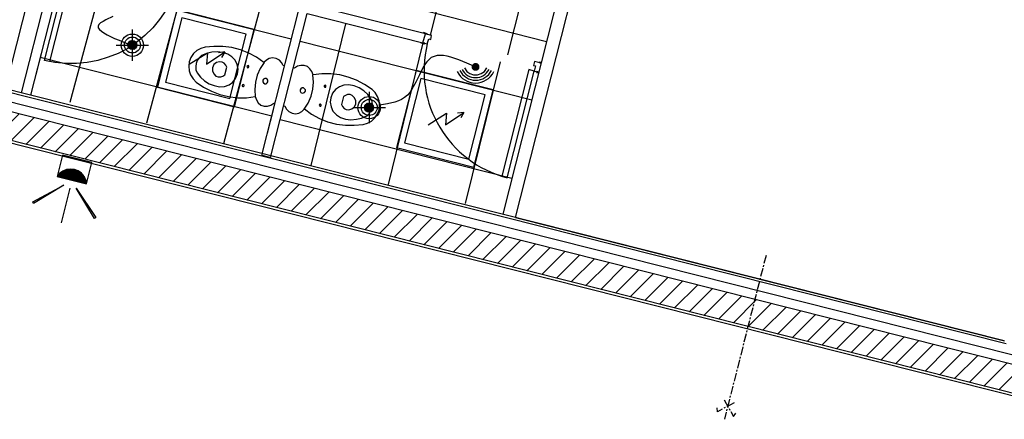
# Model space of a CAD drawing. Header units: millimetres. Extents: x 483 to 46833, y 1207 to 25488.
# Tile 10 of 19: x 23825 to 31234, y 1207 to 4216. Entities that reach past the tile are written whole.
import ezdxf

# ---------------------------------------------------------------- set-up
doc = ezdxf.new("R2010")
doc.units = ezdxf.units.MM
doc.linetypes.add('AXESX2', pattern=[101.6, 63.5, -12.7, 12.7, -12.7])
for name, color, linetype in [('Chauffage', 1, 'Continuous'), ('Fond de plan', 7, 'Continuous'), ('Interrupteurs & Prises', 6, 'Continuous'), ('Luminaires', 40, 'Continuous'), ('Ossature FP', 7, 'Continuous')]:
    doc.layers.add(name, color=color, linetype=linetype)
doc.linetypes.add('ISOLATION', pattern='A,0.00254,-2.54,[134,ltypeshp.shx,S=2.54,R=0,X=-2.54,Y=0],-5.08,[134,ltypeshp.shx,S=2.54,R=180,X=2.54,Y=0],-2.54', length=10.16254)

# ---------------------------------------------------------------- blocks, each defined once
blk = doc.blocks.new('Spot basse tension')
at = {"layer": 'Luminaires', "lineweight": -3}
for points in [[(0, -93.4), (0, 93.3)], [(-96.8, 0), (95, 0)], [(-26.8, 3.3), (-3.5, 26.7)], [(-26.8, 1.6), (-1.7, 26.7)], [(-26.8, 0), (0, 26.7)], [(-26.8, -1.7), (1.7, 26.7), (-26.8, -3.3)], [(-26.8, 6.6), (-8.4, 25)], [(-26.8, 5), (-6.6, 25)], [(-26.8, -5), (3.1, 25)], [(-26.8, -6.7), (4.9, 25)], [(-26.8, -8.4), (6.6, 25)], [(-25.1, 10), (-11.8, 25)], [(-25.1, -8.4), (8.4, 25), (-25.1, -10)], [(10.1, 23.3), (-25.1, -11.7), (11.5, 23.3), (-23.3, -13.4)], [(-23.3, 13.3), (-13.6, 23.3)], [(-23.3, -15), (13.2, 21.7)], [(-21.6, -15), (15, 21.7)], [(-21.6, -16.7), (15, 20)], [(-20.2, -16.7), (16.7, 20)], [(16.7, 18.3), (-20.2, -18.3), (18.1, 18.3)], [(-18.5, -20), (18.1, 16.6)], [(-16.7, -20), (19.8, 16.6)], [(-16.7, -21.7), (19.8, 15)], [(-15, -21.7), (21.6, 15)], [(-15, -23.4), (21.6, 13.3)], [(-13.6, -23.4), (21.6, 11.7)], [(-11.8, -23.4), (23.3, 11.7)], [(-11.8, -25), (23.3, 10)], [(-10.1, -25), (23.3, 8.3), (-8.4, -25)], [(25.1, 6.6), (-6.6, -25), (25.1, 5)], [(-5.2, -26.7), (25.1, 3.3)], [(-3.5, -26.7), (25.1, 1.6)], [(-1.7, -26.7), (25.1, 0)], [(0, -26.7), (25.1, -1.7)], [(1.7, -26.7), (25.1, -3.3)], [(4.9, -25), (25.1, -5)], [(6.6, -25), (23.3, -8.4)], [(8.4, -25), (23.3, -10)], [(11.5, -23.4), (21.6, -13.4)]]:
    blk.add_lwpolyline(points, dxfattribs=at)
for centre, radius in [((-1.2, -0.5), 66.3), ((-0.8, 0.7), 47.4), ((-1.8, 0), 26.8)]:
    blk.add_circle(centre, radius, dxfattribs=at)
blk = doc.blocks.new('Projecteur')
at = {"layer": 'Luminaires', "lineweight": -3}
for points in [[(-190.1, 96.7), (-181.7, 103.4), (-40, -51.7)], [(-181.7, -281.7), (-190.1, -275), (-40, -126.6)]]:
    blk.add_lwpolyline(points, close=True, dxfattribs=at)
for points in [[(-1.7, -180), (129.9, -180), (129.9, 0), (0, 0), (-1.7, -180), (19.8, -170), (38.3, -155), (53.3, -135), (61.6, -113.3), (65.1, -90), (61.6, -66.7), (53.3, -45), (38.3, -25), (19.8, -10), (0, 0)], [(11.5, -5), (-1.7, -10)], [(15, -6.6), (-1.7, -13.3)], [(19.8, -8.3), (-1.7, -18.3)], [(23.3, -11.7), (-1.7, -21.7)], [(26.8, -13.3), (-1.7, -25)], [(29.9, -16.7), (-1.7, -28.3)], [(31.7, -18.3), (-1.7, -33.3)], [(34.8, -21.7), (-1.7, -36.7)], [(38.3, -23.3), (-1.7, -40)], [(40, -26.7), (-1.7, -43.3)], [(43.2, -30), (-1.7, -48.3)], [(44.9, -31.7), (-1.7, -51.7)], [(46.6, -35), (-1.7, -55)], [(48.4, -38.3), (-1.7, -58.3)], [(50.1, -40), (-1.7, -63.3)], [(51.5, -43.3), (-1.7, -66.7)], [(53.3, -46.6), (-1.7, -70)], [(55, -50), (-1.7, -73.3)], [(56.7, -53.3), (-1.7, -78.3)], [(58.5, -56.6), (-1.7, -81.6)], [(3.5, -1.6), (0, -3.3)], [(8.4, -3.3), (0, -6.6)], [(-50.1, -90), (-261.8, -90)], [(59.9, -60), (-1.7, -85)], [(59.9, -63.3), (-1.7, -88.3)], [(61.6, -66.7), (-1.7, -93.3)], [(61.6, -70), (-1.7, -96.6)], [(63.4, -73.3), (-1.7, -100)], [(63.4, -76.7), (-1.7, -103.3)], [(63.4, -80), (-1.7, -108.3)], [(63.4, -83.3), (-1.7, -111.7)], [(65.1, -86.6), (-1.7, -115)], [(65.1, -91.7), (-1.7, -118.3)], [(63.4, -95), (-1.7, -123.3)], [(63.4, -98.3), (-1.7, -126.6)], [(63.4, -103.3), (-1.7, -130)], [(63.4, -106.7), (-1.7, -133.3)], [(61.6, -111.7), (-1.7, -138.3)], [(59.9, -115), (-1.7, -141.7)], [(59.9, -120), (-1.7, -145)], [(58.5, -123.3), (-1.7, -148.3)], [(56.7, -128.3), (-1.7, -153.3)], [(53.3, -133.3), (-1.7, -156.7)], [(51.5, -138.3), (-1.7, -160)], [(48.4, -143.3), (-1.7, -163.3)], [(43.2, -148.3), (-1.7, -166.6)], [(38.3, -155), (-1.7, -171.7)], [(31.7, -161.6), (-1.7, -175)], [(19.8, -170), (-1.7, -178.3)]]:
    blk.add_lwpolyline(points, dxfattribs=at)
blk = doc.blocks.new('Plafond rayonnant')
at = {"layer": 'Chauffage'}
for points in [[(0, -600), (600, -600), (600, 0), (0, 0)], [(50, -550), (550, -550), (550, -50), (50, -50)]]:
    blk.add_lwpolyline(points, close=True, dxfattribs=at)
at = {"layer": 'Chauffage', "lineweight": -3}
for points in [[(190.4, -374.7), (302.1, -256.3), (315.4, -343), (427.1, -218), (382.2, -236.3)], [(427.1, -218), (413.9, -264.7)]]:
    blk.add_lwpolyline(points, dxfattribs=at)
blk = doc.blocks.new('Radar de présence')
at = {"layer": 'Interrupteurs & Prises', "lineweight": -3}
blk.add_lwpolyline([(82.5, 38), (65.8, 63.4), (42.4, 80.3), (15, 88.7), (-14.6, 88.7), (-42.4, 80.3), (-67.5, 63.4), (-84.3, 38)], dxfattribs=at)
for centre, radius, start, end in [((0, -0.6), 152.3, 25.71873, 154.28127), ((-1.1, -4), 134.1, 27.10838, 152.89162), ((0, -3.5), 114.1, 27.14942, 152.85058)]:
    blk.add_arc(centre, radius, start, end, dxfattribs=at)
at = {"layer": 'Interrupteurs & Prises', "lineweight": -3, "transparency": 33554559}
for points in [[(-27.4, 42.3), (-29.6, 21.1), (-29.6, 38)], [(-27.4, 42.3), (-27.4, 16.9), (-29.6, 21.1)], [(-23.4, 48.6), (-27.4, 16.9), (-27.4, 42.3)], [(-23.4, 48.6), (-23.4, 12.7), (-27.4, 16.9)], [(-21.2, 52.8), (-23.4, 12.7), (-23.4, 48.6)], [(-21.2, 52.8), (-21.2, 8.5), (-23.4, 12.7)], [(-16.8, 54.9), (-21.2, 8.5), (-21.2, 52.8)], [(-16.8, 54.9), (-16.8, 4.2), (-21.2, 8.5)], [(-10.6, 57.1), (-16.8, 4.2), (-16.8, 54.9)], [(-10.6, 57.1), (-10.6, 2.1), (-16.8, 4.2)], [(-6.2, 59.2), (-10.6, 2.1), (-10.6, 57.1)], [(-6.2, 59.2), (-6.2, 0), (-10.6, 2.1)], [(0, 59.2), (-6.2, 0), (-6.2, 59.2)], [(0, 59.2), (0, 0), (-6.2, 0)], [(4.4, 59.2), (0, 0), (0, 59.2)], [(4.4, 59.2), (4.4, 0), (0, 0)], [(10.6, 57.1), (4.4, 0), (4.4, 59.2)], [(10.6, 57.1), (10.6, 2.1), (4.4, 0)], [(15, 54.9), (10.6, 2.1), (10.6, 57.1)], [(15, 54.9), (15, 4.2), (10.6, 2.1)], [(19, 52.8), (15, 4.2), (15, 54.9)], [(19, 52.8), (19, 8.5), (15, 4.2)], [(23.4, 48.6), (19, 8.5), (19, 52.8)], [(23.4, 48.6), (23.4, 12.7), (19, 8.5)], [(27.4, 42.3), (23.4, 12.7), (23.4, 48.6)], [(27.4, 42.3), (27.4, 16.9), (23.4, 12.7)], [(29.6, 38), (27.4, 16.9), (27.4, 42.3)], [(29.6, 38), (29.6, 21.1), (27.4, 16.9)]]:
    blk.add_solid(points, dxfattribs=at)

msp = doc.modelspace()

# ---------------------------------------------------------------- hatches: boundary and pattern name
at = {"layer": 'Fond de plan', "true_color": 0x939598}
h = msp.add_hatch(dxfattribs=at)
h.set_pattern_fill('ANSI31', color=252, scale=30.94211)
h.set_pattern_definition([(45, (-17640.72, -1832.91), (-69.46702, 69.46702), [])])
h.paths.add_polyline_path([(1162.5, 17526.6), (776.2, 17467), (774.8, 9106.9), (31500.5, 1351.8), (31766.4, 2399.6), (31563.2, 2451), (31348.7, 1606.4), (984.6, 9270.2), (985.9, 17287.2), (1194.5, 17319.3)])
h.paths.add_polyline_path([(5306.6, 18163.7), (5305.5, 18163.5), (4320, 18011.6), (4350.3, 17814.9), (5336.4, 17966.9)])
h.paths.add_polyline_path([(10666.1, 18780.4), (10634.4, 18987.7), (6292.7, 18317.5), (6292.7, 18317.5), (6324.6, 18110.3)])
h.paths.add_polyline_path([(33521.8, 9320), (33192.3, 9497.5), (33097.7, 9321.9), (33291.5, 9218.6), (32917.5, 7749.9), (33112, 7703.5)])
h.paths.add_polyline_path([(33112, 7703.5), (32917.5, 7749.9), (32801.7, 7295.1), (32995.9, 7246)])
h.paths.add_polyline_path([(28503.8, 12016), (28409.3, 11840.4), (29844.2, 11069), (29868.9, 11114.8, -0.072362), (29867.3, 11126.8), (29866.8, 11126.4), (29867.3, 11126.2, -0.326522), (29896.6, 11166.3), (29938.9, 11244.6)], flags=17)
h.paths.add_polyline_path([(26114.9, 12879.9), (26163.6, 13063.9), (26070.7, 13236.7), (26054, 13227.8), (26054.1, 13227.6), (25990, 13193.6), (25990, 13193.5), (25960.7, 13082.7), (25867.8, 12715), (26061.1, 12666.7)], flags=17)
h.paths.add_polyline_path([(24978.8, 8399.4), (25094.7, 8855.4), (25098.8, 8874.3), (25099.4, 8874.1), (25722.4, 11326.1, -0.098953), (25714.7, 11364.3, -0.225129), (25751.3, 11441.4), (25772.4, 11525, -0.142071), (25757.5, 11576.4, -0.271318), (25806.6, 11660.2), (25816.4, 11699), (25623.1, 11749.5), (25546.7, 11447.5), (24276.9, 6446.9), (24253.7, 6349.7), (24446, 6301.1), (24458.7, 6349.7), (24464.3, 6375.2), (24464.5, 6375.2), (24875.1, 7991.2), (24887.5, 8041.9)], flags=17)
h.paths.add_polyline_path([(26324.1, 13186.1), (26307.1, 13218.1), (26233.2, 13258), (26260.3, 13307.5), (26248.3, 13331.5), (26070.7, 13236.7), (26163.6, 13063.9), (26176.2, 13040.4), (27529.5, 12312), (27625, 12489.3)], flags=17)
h.paths.add_polyline_path([(23757.2, 18011.4), (23375.6, 17953), (23377, 17943.8), (23406, 17756), (23647.4, 17793.8), (23737.6, 17625.9), (23913.8, 17719.5)])
h.paths.add_polyline_path([(19330.3, 17328.9), (18853.8, 17255.5), (18853.8, 17221.5), (19096, 17091.4), (19360.5, 17132.5)], flags=17)
h.paths.add_polyline_path([(18853.8, 17221.5), (18853.8, 17053.8), (19096, 17091.4)], flags=17)
h.paths.add_polyline_path([(18853.8, 17221.5), (18804.6, 17247.9), (18769.3, 17242.4), (18615.1, 17326.2), (18615.1, 17100.2), (18735.5, 17035.4), (18853.8, 17053.8)], flags=17)
h.paths.add_polyline_path([(18615.1, 17326.2), (18473.6, 17403), (18473.1, 17403.2), (18378.7, 17227.5), (18615.1, 17100.2)], flags=17)
h.paths.add_polyline_path([(18853.8, 17255.5), (18804.6, 17247.9), (18853.8, 17221.5)], flags=16)
h.paths.add_polyline_path([(14267.3, 19544.6), (14146.9, 19526.2), (14146, 19526), (14176, 19329.6), (14267.3, 19343.4)])
h.paths.add_polyline_path([(14508.1, 19532), (14436.3, 19570.5), (14267.3, 19544.6), (14267.3, 19343.4), (14400.4, 19363.5), (14508.1, 19305.6)])
h.paths.add_polyline_path([(14690.6, 19433.9), (14508.1, 19532), (14508.1, 19305.6), (14596.7, 19258)])

# ---------------------------------------------------------------- linework, layer by layer
at = {"layer": 'Fond de plan'}
for p, q in [((31247.9, 1775.5), (1123.9, 9378.8)), ((31233.8, 1799.1), (1143.1, 9394)), ((31348.7, 1606.4), (984.6, 9270.2)), ((31513, 1328.6), (753.9, 9092.2)), ((31500.5, 1351.8), (755.4, 9111.8)), ((23839.6, 3665.6), (24129.1, 4807.5)), ((24196.7, 4788.4), (23907.2, 3648.3)), ((27556.4, 2727.3), (31234.8, 1798.9))]:
    msp.add_line(p, q, dxfattribs=at)
at = {"layer": 'Fond de plan', "linetype": 'ISOLATION', "ltscale": 0.14}
msp.add_line((31291.1, 1692.4), (1054.5, 9324.1), dxfattribs=at)
at = {"layer": 'Fond de plan', "linetype": 'AXESX2'}
for p, q in [((29125.6, 1353.8), (29196.8, 1229.7)), ((29074.8, 1264.7), (29074, 1294.9)), ((29201.1, 1332.1), (29074.8, 1264.7)), ((29196.8, 1229.7), (29213.5, 1254.8))]:
    msp.add_line(p, q, dxfattribs=at)
at = {"layer": 'Fond de plan', "linetype": 'Continuous', "lineweight": -3, "ltscale": 2.071633}
msp.add_lwpolyline([(27556.4, 2727.3), (28324.8, 5760.3), (28227.6, 5785.6), (27459.6, 2751.7)], dxfattribs=at)
at = {"layer": 'Fond de plan', "lineweight": -3}
for points in [[(27788.2, 4049), (21464.4, 5665.7)], [(25016.4, 4509.6), (24993.1, 4431.4), (24961.4, 4357.5), (24923.4, 4285.6), (24876.9, 4218), (24826.2, 4154.7), (24767.1, 4097.6), (24705.8, 4046.9), (24638.2, 4000.4), (24566.4, 3962.4), (24490.3, 3932.8), (24412.2, 3909.6), (24331.9, 3892.7), (24251.6, 3886.4), (24171.3, 3886.4), (24088.9, 3894.8), (24010.8, 3909.6), (24213.6, 4712.4), (24251.6, 4704), (24048.8, 3901.2), (24010.8, 3909.6)], [(26845.9, 4044.8), (26843.8, 4040.6), (26873.4, 4034.3), (26873.4, 4038.5), (26858.6, 4042.7), (26892.4, 4034.3), (26903, 4072.3), (26917.8, 4068.1), (26924.1, 4097.6), (26877.6, 4110.3), (26890.3, 4106.1), (26892.4, 4110.3), (26862.8, 4118.8), (26862.8, 4112.4)], [(25817.1, 3869.5), (25808.6, 3871.6), (25795.9, 3894.8), (25779, 3911.7), (25755.8, 3924.4), (25728.3, 3928.6), (25703, 3924.4), (25681.9, 3911.7), (25662.8, 3892.7), (25607.9, 3932.8), (25548.8, 3964.5), (25485.4, 3989.9), (25422, 4006.8), (25354.4, 4015.2), (25286.8, 4015.2), (25221.3, 4008.9), (25187.5, 4000.4), (25157.9, 3983.5), (25132.6, 3960.3), (25113.5, 3930.7), (25100.9, 3899), (25096.6, 3865.2), (25100.9, 3831.4), (25111.4, 3799.8), (25130.5, 3770.2), (25153.7, 3746.9), (25208.6, 3708.9), (25267.8, 3677.2), (25331.1, 3654), (25396.7, 3637.1), (25464.3, 3628.6), (25531.9, 3628.6), (25597.4, 3637.1), (25605.8, 3611.7), (25618.5, 3590.6), (25639.6, 3573.7), (25665, 3565.3), (25690.3, 3565.3), (25715.7, 3571.6), (25736.8, 3586.4), (25745.2, 3584.3)], [(23991.7, 3979.3), (23947.4, 3804)], [(25665, 3894.8), (25635.4, 3848.3), (25612.1, 3797.6), (25599.5, 3744.8), (25593.1, 3689.9), (25597.4, 3635)], [(25812.8, 3567.4), (25821.3, 3565.3), (25831.9, 3542), (25850.9, 3525.1), (25874.1, 3512.4), (25899.5, 3508.2), (25924.8, 3512.4), (25948, 3525.1), (25967.1, 3544.1), (26022, 3504), (26081.1, 3472.3), (26142.4, 3447), (26207.9, 3430.1), (26275.5, 3421.6), (26341, 3421.6), (26408.6, 3427.9), (26442.4, 3436.4), (26472, 3453.3), (26497.3, 3476.5), (26516.4, 3506.1), (26529, 3537.8), (26533.3, 3571.6), (26529, 3605.4), (26518.5, 3637.1), (26499.5, 3666.7), (26476.2, 3689.9), (26419.2, 3727.9), (26360, 3759.6), (26296.7, 3782.9), (26233.2, 3799.8), (26165.6, 3808.2), (26098, 3808.2), (26032.6, 3799.8), (26024.1, 3825.1), (26009.3, 3846.2), (25990.3, 3863.1), (25964.9, 3871.6), (25939.6, 3871.6), (25914.2, 3865.2), (25893.1, 3850.5), (25884.7, 3852.6)], [(27748, 3892.7), (27733.2, 3896.9), (27733.2, 3892.7), (27748, 3888.5), (27699.4, 3901.2), (27691, 3871.6), (27705.7, 3867.4), (27695.2, 3829.3), (27731.1, 3820.8), (27716.3, 3825.1), (27714.2, 3818.8), (27729, 3816.7)], [(25964.9, 3542), (25994.5, 3588.5), (26017.8, 3639.2), (26030.4, 3692), (26034.7, 3746.9), (26030.4, 3801.9)], [(25732.6, 3537.8), (25688.2, 3362.5)]]:
    msp.add_lwpolyline(points, dxfattribs=at)
for points in [[(25988.2, 4262.4), (26858.6, 4042.7), (26877.6, 4110.3), (25067.1, 4568.7), (25050.2, 4501.1), (25920.6, 4279.3), (25650.2, 3216.7), (25645.9, 3195.5), (25713.6, 3178.7), (25717.8, 3197.6)], [(25193.9, 3945.5), (25174.8, 3928.6), (25160.1, 3909.6), (25153.7, 3886.4), (25149.5, 3863.1), (25151.6, 3837.8), (25160.1, 3816.7), (25185.4, 3782.9), (25215, 3755.4), (25250.9, 3734.3), (25288.9, 3719.5), (25329.1, 3711), (25364.9, 3713.1), (25400.9, 3725.8), (25428.4, 3746.9), (25449.5, 3774.4), (25464.3, 3808.2), (25468.5, 3844.1), (25462.2, 3877.9), (25445.3, 3911.7), (25422, 3937.1), (25390.3, 3956.1), (25352.3, 3968.8), (25310, 3975.1), (25269.9, 3970.9), (25229.7, 3962.4)], [(25384, 3858.9), (25375.5, 3873.7), (25362.9, 3888.5), (25348.1, 3896.9), (25329.1, 3899), (25305.8, 3892.7), (25286.8, 3877.9), (25276.2, 3854.7), (25276.2, 3831.4), (25284.7, 3808.2), (25301.6, 3791.3), (25318.5, 3785), (25337.5, 3785), (25354.4, 3791.3), (25369.2, 3799.8)], [(25544.5, 3871.6), (25538.2, 3869.5), (25534, 3865.2), (25536.1, 3858.9), (25540.3, 3854.7), (25546.7, 3856.8), (25548.8, 3861), (25548.8, 3867.4)], [(27492.4, 3026.5), (27695.2, 3829.3), (27657.2, 3839.9), (27454.3, 3037.1)], [(25504.4, 3713.1), (25508.6, 3713.1), (25512.9, 3717.4), (25512.9, 3723.7), (25508.6, 3727.9), (25502.3, 3725.8), (25498.1, 3721.6), (25498.1, 3715.3)], [(25679.8, 3774.4), (25669.2, 3774.4), (25658.6, 3768.1), (25654.4, 3759.6), (25654.4, 3749.1), (25660.7, 3740.6), (25669.2, 3734.3), (25679.8, 3734.3), (25688.2, 3740.6), (25692.4, 3749.1), (25692.4, 3759.6), (25688.2, 3768.1)], [(26121.3, 3708.9), (26127.6, 3708.9), (26129.7, 3713.1), (26129.7, 3719.5), (26125.5, 3723.7), (26119.2, 3721.6), (26114.9, 3717.4), (26117.1, 3711)], [(26300.8, 3725.8), (26264.9, 3723.7), (26231.1, 3711), (26201.6, 3689.9), (26178.3, 3662.4), (26165.6, 3628.6), (26161.4, 3594.8), (26167.8, 3558.9), (26182.5, 3527.2), (26207.9, 3499.7), (26239.6, 3480.8), (26277.6, 3468.1), (26317.7, 3461.7), (26360, 3465.9), (26398.1, 3474.4), (26436.1, 3491.3), (26455.1, 3508.2), (26467.7, 3527.2), (26476.2, 3550.5), (26480.4, 3573.7), (26478.3, 3599.1), (26467.7, 3620.2), (26444.5, 3654), (26414.9, 3681.4), (26379, 3702.6), (26341, 3717.4)], [(25950.2, 3662.4), (25960.7, 3664.5), (25969.2, 3668.8), (25975.5, 3677.2), (25975.5, 3687.8), (25969.2, 3696.2), (25960.7, 3702.6), (25950.2, 3702.6), (25941.7, 3696.2), (25935.4, 3687.8), (25935.4, 3677.2), (25941.7, 3668.8)], [(26260.7, 3637.1), (26245.9, 3577.9), (26254.4, 3563.1), (26267, 3548.4), (26281.8, 3539.9), (26300.8, 3537.8), (26324.1, 3544.1), (26343.1, 3561), (26353.7, 3582.2), (26353.7, 3605.4), (26345.2, 3628.6), (26326.2, 3645.5), (26311.4, 3651.9), (26292.4, 3651.9), (26275.5, 3645.5)], [(26089.6, 3580), (26083.3, 3580), (26079, 3573.7), (26081.1, 3567.4), (26085.4, 3565.3), (26091.7, 3565.3), (26093.8, 3569.5), (26093.8, 3575.8)]]:
    msp.add_lwpolyline(points, close=True, dxfattribs=at)
msp.add_arc((27701.6, 3833.5), 833.7, 166.06965, 255.46893, dxfattribs=at)
at = {"layer": 'Luminaires', "lineweight": -3}
for points in [[(24526.3, 4241.3), (24473.4, 4215.9), (24452.3, 4203.3), (24433.3, 4192.7), (24420.6, 4180), (24414.3, 4167.3), (24416.4, 4154.7), (24424.8, 4142), (24439.6, 4129.3), (24458.7, 4116.6), (24481.9, 4101.9), (24509.4, 4089.2), (24538.9, 4074.4), (24572.7, 4061.7), (24642.4, 4032.1), (24682.6, 4057.5)], [(27253.7, 3861), (27190.3, 3888.5), (27129, 3913.8), (27069.9, 3935), (27042.4, 3941.3), (27014.9, 3945.5), (26989.6, 3947.6), (26966.3, 3945.5), (26943.1, 3939.2), (26922, 3930.7), (26905.1, 3915.9), (26888.2, 3899), (26873.4, 3877.9), (26858.6, 3854.7), (26833.2, 3801.9), (26805.8, 3744.8), (26776.2, 3694.1), (26761.4, 3668.8), (26742.4, 3647.6), (26721.3, 3630.7), (26698, 3616), (26674.8, 3605.4), (26647.3, 3594.8), (26592.4, 3582.2), (26533.3, 3573.7)]]:
    msp.add_lwpolyline(points, dxfattribs=at)
at = {"layer": 'Ossature FP', "linetype": 'AXESX2'}
msp.add_line((29441, 2441.7), (29127.6, 1207.3), dxfattribs=at)
at = {"layer": 'Ossature FP', "color": 252, "lineweight": -3, "true_color": 0x939598}
for points in [[(23721.6, 3705.7), (24382.8, 6317)], [(26915.6, 4099.9), (27290.5, 5580.5)], [(27497.1, 3952.2), (27872.1, 5432.9)], [(24486.1, 4646.9), (24203, 3592.7)], [(24126.9, 4513.8), (25867.8, 4072.3)], [(25062.8, 4492.7), (24779.8, 3436.4)], [(25642.1, 4336.3), (25359, 3282.1)], [(26277.6, 4184.2), (26015.7, 3119.5)], [(25935.4, 4055.4), (27678.3, 3613.8)], [(26858.6, 4042.7), (26596.6, 2975.8)], [(23979.1, 3932.8), (25722, 3491.3)], [(27441.7, 3899), (27177.6, 2832.2)], [(25785.4, 3463.9), (27528.3, 3022.3)]]:
    msp.add_lwpolyline(points, dxfattribs=at)

# ---------------------------------------------------------------- block references
at = {"layer": 'Chauffage', "rotation": 345.7587536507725}
for p in [(25008.5, 4290.2), (26807.4, 3834.5)]:
    msp.add_blockref('Plafond rayonnant', p, dxfattribs=at)
at = {"layer": 'Interrupteurs & Prises', "rotation": 180}
msp.add_blockref('Radar de présence', (27255.2, 3890.4), dxfattribs=at)
at = {"layer": 'Luminaires', "xscale": 1.26758, "yscale": 1.26758, "zscale": 1.26758}
for p in [(24674.1, 4024.7), (26456.2, 3554.7)]:
    msp.add_blockref('Spot basse tension', p, dxfattribs=at)
at = {"layer": 'Luminaires', "xscale": 1.26758, "yscale": 1.26758, "zscale": 1.26758, "rotation": 76.09283453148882}
msp.add_blockref('Projecteur', (24106.5, 3036.1), dxfattribs=at)

doc.saveas('drawing.dxf')
